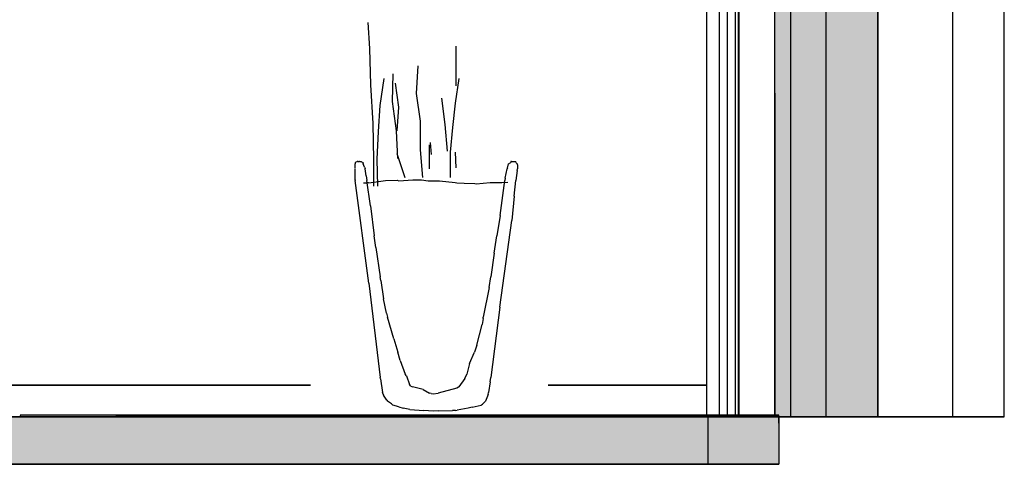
# Model space of a CAD drawing. Header units: millimetres. Extents: x -8297 to 34045, y -61360 to 6071.
# Tile 16 of 68: x 18270 to 19515, y -50060 to -49498. Entities that reach past the tile are written whole.
import ezdxf

# ---------------------------------------------------------------- set-up
doc = ezdxf.new("R2010")
doc.units = ezdxf.units.MM
for name, color, linetype in [('S-TAGLIO-ARR', 9, 'Continuous'), ('S-TAGLIO-MURO', 7, 'Continuous'), ('S-TAGLIO-PAV', 33, 'Continuous'), ('S-VISTA', 8, 'Continuous'), ('S-VISTA-ARREDI', 9, 'Continuous')]:
    doc.layers.add(name, color=color, linetype=linetype)

msp = doc.modelspace()

# ---------------------------------------------------------------- hatches: boundary and pattern name
at = {"layer": 'S-TAGLIO-MURO'}
msp.add_hatch(color=7, dxfattribs=at).paths.add_polyline_path([(19356, -50000), (19242, -50000), (19224, -50000), (19224, -49590), (19224, -46950), (19242, -46950), (19356, -46950), (19356, -47392), (19356, -50000)])
at = {"layer": 'S-TAGLIO-PAV'}
for points in [[(11410, -50060), (11410, -50040), (11410, -50000), (11766, -50000), (12252, -50000), (12254, -50000), (12256, -50000), (13456, -50000), (13458, -50000), (13460, -50000), (14176, -50000), (14660, -50000), (14662, -50000), (14802, -50000), (15460, -50000), (15862, -50000), (15864, -50000), (16360, -50000), (16472, -50000), (17064, -50000), (17066, -50000), (17068, -50000), (18268, -50000), (18270, -50000), (18272, -50000), (19230, -50000), (19230, -50008), (19230, -50060), (16472, -50060), (16360, -50060), (15582, -50060), (14856, -50060), (13860, -50060), (13668, -50060), (13432, -50060), (13170, -50060), (12926, -50060), (12854, -50060), (12716, -50060), (11410, -50060)], [(19230, -50000), (18272, -50000), (18272, -49998), (18392, -49998), (18420, -49998), (19230, -49998), (19230, -50000)]]:
    msp.add_hatch(color=33, dxfattribs=at).paths.add_polyline_path(points)

# ---------------------------------------------------------------- linework, layer by layer
at = {"layer": 'S-TAGLIO-ARR'}
for p, q in [((18694.6, -49677.9), (18697.1, -49677)), ((18697.6, -49677), (18697.1, -49677)), ((18697.6, -49677), (18699.1, -49677)), ((18699.7, -49677), (18699.1, -49677)), ((18699.7, -49677), (18702, -49677)), ((18702.5, -49677.3), (18702, -49677)), ((18702.5, -49677.3), (18704.5, -49678)), ((18891.2, -49677), (18891.2, -49678)), ((18892.2, -49677), (18891.3, -49677)), ((18892.2, -49677), (18895.1, -49677)), ((18895.3, -49677), (18897.3, -49677)), ((18897.3, -49677.9), (18897.3, -49677)), ((18694.4, -49678.2), (18694.4, -49680)), ((18694.4, -49685.5), (18694.4, -49680)), ((18694.4, -49699.9), (18694.4, -49686)), ((18704.5, -49679.4), (18704.5, -49678)), ((18704.5, -49679.4), (18704.5, -49680)), ((18706.3, -49683.9), (18704.5, -49680)), ((18706.3, -49683.9), (18707.2, -49686)), ((18708.3, -49694.9), (18707.2, -49686)), ((18884.1, -49698), (18886.4, -49686)), ((18886.8, -49685.2), (18886.4, -49686)), ((18886.8, -49685.2), (18888.4, -49680)), ((18888.4, -49679.8), (18891.2, -49678)), ((18899.3, -49679.7), (18897.3, -49678)), ((18899.3, -49688.4), (18897.3, -49701)), ((18899.3, -49679.7), (18899.6, -49680)), ((18899.3, -49688.4), (18899.6, -49686)), ((18899.6, -49681), (18899.6, -49680)), ((18899.6, -49681), (18899.6, -49686)), ((18694.4, -49699.9), (18694.5, -49701)), ((18711.5, -49830.7), (18694.5, -49701)), ((18708.3, -49694.9), (18709, -49701)), ((18713.6, -49733.1), (18709, -49701)), ((18721.1, -49702.6), (18732.9, -49701)), ((18732.9, -49701), (18747.4, -49700.4)), ((18747.4, -49700.4), (18749.6, -49701.3)), ((18749.6, -49701.3), (18755.5, -49700.8)), ((18755.5, -49700.8), (18767.4, -49699.9)), ((18767.4, -49699.9), (18778.2, -49700.2)), ((18778.2, -49700.2), (18786.7, -49701.3)), ((18786.7, -49701.3), (18801, -49701.5)), ((18801, -49701.5), (18820.7, -49703.6)), ((18877.7, -49745.2), (18883.7, -49701)), ((18884.1, -49698), (18883.7, -49701)), ((18895.4, -49720.8), (18897.3, -49701)), ((18704.8, -49703.9), (18705.3, -49704)), ((18705.3, -49704), (18709.2, -49704)), ((18711.1, -49704), (18709.2, -49704)), ((18711.1, -49704), (18721.1, -49702.6)), ((18820.7, -49703.6), (18822.8, -49703.8)), ((18822.8, -49703.8), (18832, -49704.4)), ((18832, -49704.4), (18845.5, -49704.9)), ((18845.5, -49704.9), (18847.4, -49705)), ((18847.4, -49705), (18865.1, -49703.6)), ((18865.1, -49703.6), (18868.2, -49703.4)), ((18868.2, -49703.4), (18879.6, -49703.5)), ((18879.6, -49703.5), (18887.5, -49703.1)), ((18895.4, -49720.8), (18892.4, -49751.4)), ((18713.6, -49733.1), (18718.4, -49771)), ((18877.7, -49745.2), (18873.3, -49771)), ((18877.4, -49861), (18892.4, -49751.4)), ((18720.4, -49785.6), (18718.4, -49771)), ((18869.9, -49793), (18873.3, -49771)), ((18720.4, -49785.6), (18726.1, -49823)), ((18869.9, -49793), (18866, -49823)), ((18726.8, -49827.4), (18726.1, -49823)), ((18863.9, -49836.1), (18866, -49823)), ((18711.5, -49830.7), (18726.1, -49950)), ((18726.8, -49827.4), (18730.1, -49850.7)), ((18863.9, -49836.1), (18856.3, -49874)), ((18734.1, -49868.6), (18730.1, -49850.7)), ((18877.4, -49861), (18866, -49950)), ((18734.1, -49868.6), (18735.1, -49874)), ((18743.1, -49901.1), (18735.1, -49874)), ((18856, -49875.6), (18854.8, -49883.2)), ((18856, -49875.6), (18856.3, -49874)), ((18848.3, -49909.3), (18854.8, -49883.2)), ((18743.1, -49901.1), (18748.1, -49918)), ((18848.3, -49909.3), (18845.1, -49918)), ((18751.2, -49928.8), (18748.1, -49918)), ((18838.8, -49932.3), (18845.1, -49918)), ((18751.2, -49928.8), (18757.7, -49946)), ((18838.8, -49932.3), (18835.7, -49946)), ((18726.4, -49951.8), (18726.1, -49950)), ((18759.2, -49948.2), (18757.7, -49946)), ((18759.2, -49948.2), (18763, -49959)), ((18833.2, -49951.3), (18825.3, -49962)), ((18833.2, -49951.3), (18835.7, -49946)), ((18865.1, -49955.5), (18866, -49950)), ((18726.4, -49951.8), (18728.9, -49969)), ((18764.8, -49961), (18763, -49959)), ((18764.8, -49961), (18766.7, -49962)), ((18780.3, -49965.5), (18766.7, -49962)), ((18823, -49963.7), (18799.3, -49970)), ((18824.8, -49962.5), (18823, -49963.7)), ((18824.8, -49962.5), (18825.3, -49962)), ((18865.1, -49955.5), (18863, -49969)), ((18729, -49969.4), (18728.9, -49969)), ((18729, -49969.4), (18730.3, -49972.5)), ((18734.4, -49978.7), (18730.3, -49972.5)), ((18780.3, -49965.5), (18788.4, -49970)), ((18790.4, -49970.4), (18788.4, -49970)), ((18790.4, -49970.4), (18793, -49970.8)), ((18793, -49970.8), (18799.3, -49970)), ((18862.4, -49971.5), (18859.3, -49980)), ((18862.4, -49971.5), (18863, -49969)), ((18734.4, -49978.7), (18735.1, -49980)), ((18740.1, -49983.6), (18735.1, -49980)), ((18740.1, -49983.6), (18742.1, -49985)), ((18749.4, -49987.2), (18742.1, -49985)), ((18749.4, -49987.2), (18755.1, -49989)), ((18842.4, -49987.5), (18837.2, -49989)), ((18842.4, -49987.5), (18853.6, -49985)), ((18854, -49984.8), (18853.6, -49985)), ((18854, -49984.8), (18855.2, -49984.1)), ((18858.6, -49980.5), (18855.2, -49984.1)), ((18858.6, -49980.5), (18859.3, -49980)), ((18763.5, -49990.6), (18755.1, -49989)), ((18763.5, -49990.6), (18781.2, -49992)), ((18793, -49992.8), (18781.2, -49992)), ((18799.8, -49992.5), (18793, -49992.8)), ((18799.8, -49992.5), (18817.5, -49992)), ((18821.4, -49991.8), (18817.5, -49992)), ((18821.4, -49991.8), (18823.1, -49991.7)), ((18837.2, -49989), (18823.1, -49991.7))]:
    msp.add_line(p, q, dxfattribs=at)
at = {"layer": 'S-TAGLIO-MURO'}
for p, q in [((19225, -49590.6), (19225, -46950)), ((19355, -47391.1), (19355, -50000)), ((19225, -49590.6), (19225, -50000)), ((19242, -50000), (19225, -50000)), ((19355, -50000), (19242, -50000))]:
    msp.add_line(p, q, dxfattribs=at)
at = {"layer": 'S-TAGLIO-PAV'}
for p, q in [((16472.6, -50000), (19230, -50000)), ((18270.3, -50000), (18271, -50000)), ((18391.9, -49998), (18271, -49998)), ((18271, -49998.3), (18271, -50000)), ((18391.9, -49998), (18419, -49998)), ((18419, -49998), (19230, -49998)), ((19230, -49999.7), (19230, -49998)), ((19230, -50007.9), (19230, -50000)), ((19230, -50007.9), (19230, -50060)), ((19230, -50060), (16472.6, -50060))]:
    msp.add_line(p, q, dxfattribs=at)
at = {"layer": 'S-VISTA'}
for p, q in [((19139, -50000), (19139, -46850)), ((19179, -50000), (19179, -46850)), ((19139, -49960), (19139, -46890)), ((19139, -49960), (19139, -46890)), ((19165, -50000), (19165, -46950)), ((19225, -50000), (19225, -46950)), ((19245, -50000), (19245, -46950)), ((19290, -50000), (19290, -46950)), ((19355, -50000), (19355, -46950)), ((19450, -50000), (19450, -46950)), ((19515, -50000), (19515, -46950)), ((19515, -50000), (19515, -46950)), ((19139, -50000), (19139, -47450)), ((19155, -50000), (19155, -47450)), ((19175, -50000), (19175, -47450)), ((19179, -50000), (19179, -47450)), ((19180, -50000), (19180, -47450)), ((16082, -49960), (18637.9, -49960)), ((18637.9, -49960), (16082, -49960)), ((16082, -49960), (18637.9, -49960)), ((18637.9, -49960), (16082, -49960)), ((18938.5, -49960), (19139, -49960)), ((19139, -49960), (18938.5, -49960)), ((18938.5, -49960), (19139, -49960)), ((19139, -49960), (18938.5, -49960)), ((19139, -50000), (19139, -49960)), ((19139, -50000), (19139, -49960)), ((16082, -50000), (18637.9, -50000)), ((18637.9, -50000), (16082, -50000)), ((16140, -50000), (19140, -50000)), ((19140, -49998), (18271, -49998)), ((19140, -50000), (18271, -50000)), ((18938.5, -50000), (19139, -50000)), ((19139, -50000), (18938.5, -50000)), ((19139, -50000), (19179, -50000)), ((19179, -50000), (19139, -50000)), ((19230, -49998), (19140, -49998)), ((19140, -50000), (19230, -50000)), ((19140, -50000), (19140, -50060)), ((19230, -50000), (19140, -50000)), ((19185, -50000), (19155, -50000)), ((19225, -50000), (19165, -50000)), ((19165, -50000), (19215, -50000)), ((19180, -50000), (19385, -50000)), ((19230, -50000), (19230, -50060)), ((19385, -50000), (19240, -50000)), ((19450, -50000), (19245, -50000)), ((19245, -50000), (19290, -50000)), ((19290, -50000), (19355, -50000)), ((19305, -50000), (19450, -50000)), ((19450, -50000), (19515, -50000)), ((19515, -50000), (19450, -50000)), ((16140, -50060), (19140, -50060)), ((19140, -50060), (19230, -50060))]:
    msp.add_line(p, q, dxfattribs=at)
at = {"layer": 'S-VISTA-ARREDI'}
for p, q in [((18713, -49534), (18711, -49501)), ((18714, -49580), (18713, -49534)), ((18822, -49561), (18822, -49531)), ((18772, -49591), (18774, -49556)), ((18822, -49581), (18822, -49561)), ((18726, -49606), (18731, -49572)), ((18742, -49566), (18741, -49601)), ((18745, -49578), (18749, -49608)), ((18821, -49603), (18826, -49572)), ((18717, -49629), (18714, -49580)), ((18741, -49601), (18746, -49638)), ((18777, -49626), (18772, -49591)), ((18808, -49630), (18804, -49597)), ((18724, -49639), (18726, -49606)), ((18749, -49608), (18747, -49638)), ((18818, -49634), (18821, -49603)), ((18777, -49662), (18777, -49626)), ((18718, -49675), (18717, -49629)), ((18722, -49674), (18724, -49639)), ((18746, -49638), (18748, -49673)), ((18811, -49664), (18808, -49630)), ((18815, -49665), (18818, -49634)), ((18780, -49697), (18777, -49662)), ((18788, -49656), (18788, -49686)), ((18791, -49668), (18789.5, -49653)), ((18815, -49697), (18815, -49665)), ((18822, -49685), (18821, -49665)), ((18718, -49708), (18718, -49675)), ((18723, -49708), (18722, -49674)), ((18747, -49667), (18757, -49697))]:
    msp.add_line(p, q, dxfattribs=at)

doc.saveas('drawing.dxf')
